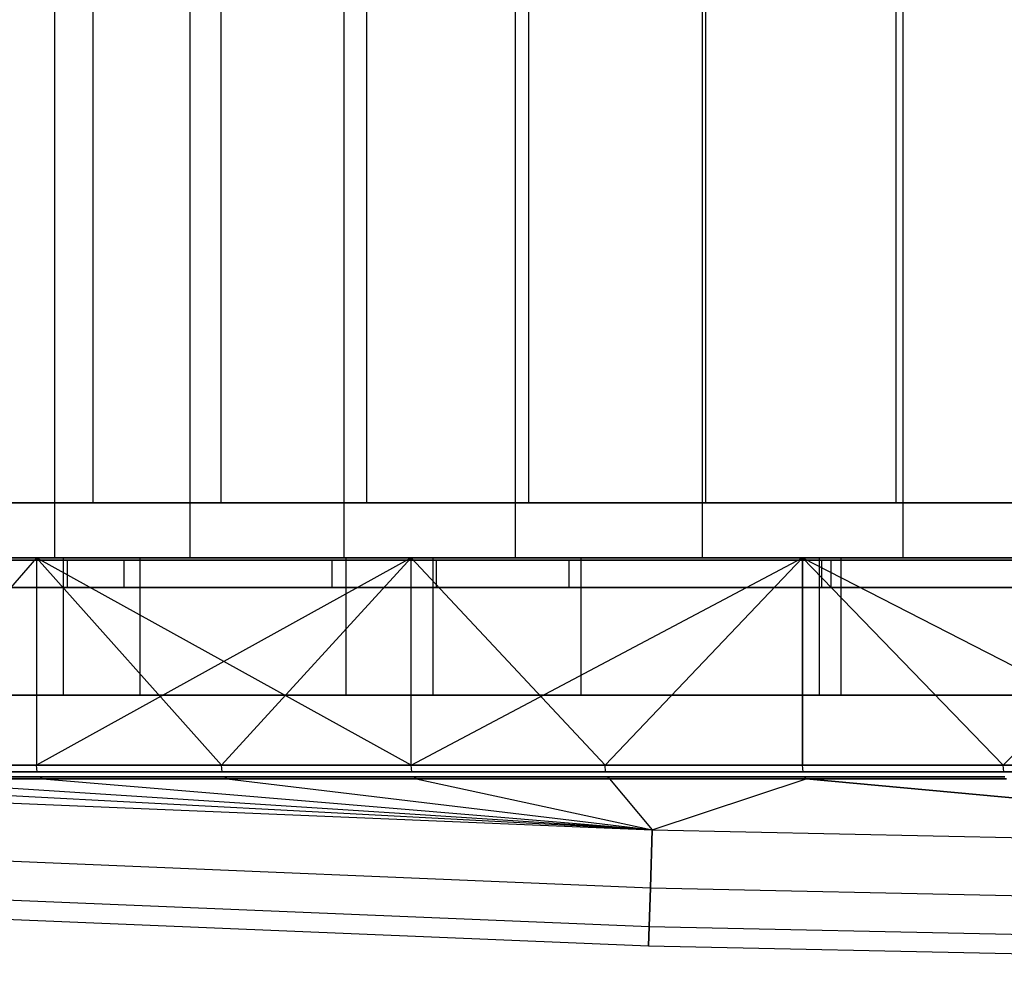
# Model space of a CAD drawing. Extents: x 0.1 to 11.9, y 0 to 2.7.
# Tile 3 of 20: x 3.1 to 4.5, y 0 to 1.4. Entities that reach past the tile are written whole.
import ezdxf

# ---------------------------------------------------------------- set-up
doc = ezdxf.new("R2010")
doc.units = 0
doc.header["$MEASUREMENT"] = 0
doc.layers.get('0').update_dxf_attribs({"color": 13, "linetype": 'CONTINUOUS'})

# ---------------------------------------------------------------- blocks, each defined once
blk = doc.blocks.new('ARIA_XL_STL')
at = {"color": 0}
for p, q in [((3.1246, 2.7043, 7.7347), (3.1246, 0.6177, 7.7347)), ((3.1246, 2.7043, 7.7347), (3.1246, 0.6177, 7.7347)), ((3.1246, 2.7043, 4.1944), (3.1246, 0.6177, 4.1944)), ((3.1246, 2.7043, 4.1944), (3.1246, 0.6177, 4.1944)), ((3.18, 0.6965, 4.2546), (3.18, 2.7043, 4.2546)), ((3.18, 0.6965, 4.2546), (3.18, 2.7043, 4.2546)), ((3.18, 0.6965, 7.6746), (3.18, 2.7043, 7.6746)), ((3.18, 0.6965, 7.6746), (3.18, 2.7043, 7.6746)), ((3.3183, 2.7043, 8.013), (3.3183, 0.6177, 8.013)), ((3.3183, 2.7043, 8.013), (3.3183, 0.6177, 8.013)), ((3.3183, 2.7043, 3.9162), (3.3183, 0.6177, 3.9162)), ((3.3183, 2.7043, 3.9162), (3.3183, 0.6177, 3.9162)), ((3.3632, 0.6965, 3.9869), (3.3632, 2.7043, 3.9869)), ((3.3632, 0.6965, 3.9869), (3.3632, 2.7043, 3.9869)), ((3.3632, 0.6965, 7.9422), (3.3632, 2.7043, 7.9422)), ((3.3632, 0.6965, 7.9422), (3.3632, 2.7043, 7.9422)), ((3.5391, 2.7043, 8.2702), (3.5391, 0.6177, 8.2702)), ((3.5391, 2.7043, 8.2702), (3.5391, 0.6177, 8.2702)), ((3.5391, 2.7043, 3.659), (3.5391, 0.6177, 3.659)), ((3.5391, 2.7043, 3.659), (3.5391, 0.6177, 3.659)), ((3.5721, 0.6965, 3.7388), (3.5721, 2.7043, 3.7388)), ((3.5721, 0.6965, 3.7388), (3.5721, 2.7043, 3.7388)), ((3.5721, 0.6965, 8.1903), (3.5721, 2.7043, 8.1903)), ((3.5721, 0.6965, 8.1903), (3.5721, 2.7043, 8.1903)), ((3.7848, 2.7043, 8.5037), (3.7848, 0.6177, 8.5037)), ((3.7848, 2.7043, 8.5037), (3.7848, 0.6177, 8.5037)), ((3.7848, 2.7043, 3.4254), (3.7848, 0.6177, 3.4254)), ((3.7848, 2.7043, 3.4254), (3.7848, 0.6177, 3.4254)), ((3.8045, 0.6965, 3.5126), (3.8045, 2.7043, 3.5126)), ((3.8045, 0.6965, 3.5126), (3.8045, 2.7043, 3.5126)), ((3.8045, 0.6965, 8.4165), (3.8045, 2.7043, 8.4165)), ((3.8045, 0.6965, 8.4165), (3.8045, 2.7043, 8.4165)), ((4.0528, 2.7043, 8.7112), (4.0528, 0.6177, 8.7112)), ((4.0528, 2.7043, 8.7112), (4.0528, 0.6177, 8.7112)), ((4.0528, 2.7043, 3.2179), (4.0528, 0.6177, 3.2179)), ((4.0528, 2.7043, 3.2179), (4.0528, 0.6177, 3.2179)), ((4.0582, 0.6965, 3.3105), (4.0582, 2.7043, 3.3105)), ((4.0582, 0.6965, 3.3105), (4.0582, 2.7043, 3.3105)), ((4.0582, 0.6965, 8.6186), (4.0582, 2.7043, 8.6186)), ((4.0582, 0.6965, 8.6186), (4.0582, 2.7043, 8.6186)), ((4.3307, 0.6965, 3.1346), (4.3307, 2.7043, 3.1346)), ((4.3307, 0.6965, 3.1346), (4.3307, 2.7043, 3.1346)), ((4.3307, 0.6965, 8.7945), (4.3307, 2.7043, 8.7945)), ((4.3307, 0.6965, 8.7945), (4.3307, 2.7043, 8.7945)), ((4.3405, 2.7043, 8.8905), (4.3405, 0.6177, 8.8905)), ((4.3405, 2.7043, 8.8905), (4.3405, 0.6177, 8.8905)), ((4.3405, 2.7043, 3.0386), (4.3405, 0.6177, 3.0386)), ((4.3405, 2.7043, 3.0386), (4.3405, 0.6177, 3.0386)), ((3.0242, 0.6965, 4.539), (3.18, 0.6965, 4.2546)), ((3.18, 0.6965, 7.6746), (3.0242, 0.6965, 7.3901)), ((3.0242, 0.6965, 4.539), (3.18, 0.6965, 4.2546)), ((3.18, 0.6965, 7.6746), (3.0242, 0.6965, 7.3901)), ((3.18, 0.6965, 4.2546), (3.3632, 0.6965, 3.9869)), ((3.3632, 0.6965, 7.9422), (3.18, 0.6965, 7.6746)), ((3.18, 0.6965, 4.2546), (3.3632, 0.6965, 3.9869)), ((3.3632, 0.6965, 7.9422), (3.18, 0.6965, 7.6746)), ((3.3632, 0.6965, 3.9869), (3.5721, 0.6965, 3.7388)), ((3.5721, 0.6965, 8.1903), (3.3632, 0.6965, 7.9422)), ((3.3632, 0.6965, 3.9869), (3.5721, 0.6965, 3.7388)), ((3.5721, 0.6965, 8.1903), (3.3632, 0.6965, 7.9422)), ((3.5721, 0.6965, 3.7388), (3.8045, 0.6965, 3.5126)), ((3.8045, 0.6965, 8.4165), (3.5721, 0.6965, 8.1903)), ((3.5721, 0.6965, 3.7388), (3.8045, 0.6965, 3.5126)), ((3.8045, 0.6965, 8.4165), (3.5721, 0.6965, 8.1903)), ((3.8045, 0.6965, 3.5126), (4.0582, 0.6965, 3.3105)), ((4.0582, 0.6965, 8.6186), (3.8045, 0.6965, 8.4165)), ((3.8045, 0.6965, 3.5126), (4.0582, 0.6965, 3.3105)), ((4.0582, 0.6965, 8.6186), (3.8045, 0.6965, 8.4165)), ((4.0582, 0.6965, 3.3105), (4.3307, 0.6965, 3.1346)), ((4.3307, 0.6965, 8.7945), (4.0582, 0.6965, 8.6186)), ((4.0582, 0.6965, 3.3105), (4.3307, 0.6965, 3.1346)), ((4.3307, 0.6965, 8.7945), (4.0582, 0.6965, 8.6186)), ((4.3307, 0.6965, 3.1346), (4.6193, 0.6965, 2.9866)), ((4.6193, 0.6965, 8.9425), (4.3307, 0.6965, 8.7945)), ((4.3307, 0.6965, 3.1346), (4.6193, 0.6965, 2.9866)), ((4.6193, 0.6965, 8.9425), (4.3307, 0.6965, 8.7945)), ((3.0986, 0.6177, 11.128), (2.5909, 0.6177, 10.8116)), ((2.5909, 0.6177, 1.1175), (3.0986, 0.6177, 0.8011)), ((2.5909, 0.6177, 1.1175), (3.0986, 0.6177, 0.8011)), ((3.0986, 0.6177, 11.128), (2.5909, 0.6177, 10.8116)), ((3.1368, 0.6177, 11.0592), (2.6359, 0.6177, 10.747)), ((2.6359, 0.6177, 1.1822), (3.1368, 0.6177, 0.8699)), ((2.6359, 0.6177, 1.1822), (3.1368, 0.6177, 0.8699)), ((3.1368, 0.6177, 11.0592), (2.6359, 0.6177, 10.747)), ((3.1426, 0.6146, 0.8804), (2.6427, 0.6146, 1.1919)), ((2.6427, 0.6146, 10.7372), (3.1426, 0.6146, 11.0488)), ((3.0986, 0.6177, 11.128), (2.8408, 0.3207, 10.9762)), ((3.0986, 0.6177, 11.128), (2.8408, 0.3207, 10.9762)), ((3.0986, 0.6177, 0.8011), (2.8408, 0.3207, 0.9529)), ((3.0986, 0.6177, 0.8011), (2.8408, 0.3207, 0.9529)), ((2.9601, 0.6177, 7.4383), (3.1246, 0.6177, 7.7347)), ((3.1246, 0.6177, 4.1944), (2.9601, 0.6177, 4.4908)), ((2.9601, 0.6177, 7.4383), (3.1246, 0.6177, 7.7347)), ((3.1246, 0.6177, 4.1944), (2.9601, 0.6177, 4.4908)), ((2.9734, 0.6146, 4.2376), (3.2244, 0.6146, 3.8619)), ((3.2244, 0.6146, 8.0672), (2.9734, 0.6146, 7.6915)), ((2.9983, 0.6177, 4.252), (3.2472, 0.6177, 3.8794)), ((3.2472, 0.6177, 8.0497), (2.9983, 0.6177, 7.6772)), ((2.9983, 0.6177, 4.252), (3.2472, 0.6177, 3.8794)), ((3.2472, 0.6177, 8.0497), (2.9983, 0.6177, 7.6772)), ((3.6357, 0.6177, 11.3915), (3.0986, 0.3207, 11.128)), ((3.6357, 0.6177, 11.3915), (3.0986, 0.3207, 11.128)), ((3.6357, 0.6177, 11.3915), (3.0986, 0.6177, 11.128)), ((3.0986, 0.6177, 11.128), (3.0986, 0.3207, 11.128)), ((3.0986, 0.6177, 11.128), (3.0986, 0.3207, 11.128)), ((3.0986, 0.6177, 0.8011), (3.0986, 0.3207, 0.8011)), ((3.6357, 0.3207, 0.5377), (3.0986, 0.6177, 0.8011)), ((3.0986, 0.6177, 0.8011), (3.6357, 0.6177, 0.5377)), ((3.6357, 0.3207, 0.5377), (3.0986, 0.6177, 0.8011)), ((3.3638, 0.3207, 0.6626), (3.0986, 0.6177, 0.8011)), ((3.3638, 0.3207, 0.6626), (3.0986, 0.6177, 0.8011)), ((3.0986, 0.6177, 0.8011), (3.0986, 0.3207, 0.8011)), ((3.0986, 0.6177, 0.8011), (3.6357, 0.6177, 0.5377)), ((3.6357, 0.6177, 11.3915), (3.0986, 0.6177, 11.128)), ((3.1246, 0.6177, 7.7347), (3.3183, 0.6177, 8.013)), ((3.3183, 0.6177, 3.9162), (3.1246, 0.6177, 4.1944)), ((3.1246, 0.6177, 7.7347), (3.3183, 0.6177, 8.013)), ((3.3183, 0.6177, 3.9162), (3.1246, 0.6177, 4.1944)), ((3.6667, 0.6177, 11.3191), (3.1368, 0.6177, 11.0592)), ((3.1368, 0.6177, 0.8699), (3.6667, 0.6177, 0.61)), ((3.1368, 0.6177, 0.8699), (3.6667, 0.6177, 0.61)), ((3.1368, 0.6177, 0.8699), (3.1368, 0.4209, 0.8699)), ((3.1368, 0.6177, 0.8699), (3.1368, 0.4209, 0.8699)), ((3.1368, 0.6177, 11.0592), (3.1368, 0.4209, 11.0592)), ((3.1368, 0.6177, 11.0592), (3.1368, 0.4209, 11.0592)), ((3.6667, 0.6177, 11.3191), (3.1368, 0.6177, 11.0592)), ((3.1426, 0.6146, 0.8804), (3.1426, 0.5752, 0.8804)), ((3.6714, 0.6146, 0.621), (3.1426, 0.6146, 0.8804)), ((3.1426, 0.6146, 0.8804), (3.1426, 0.5752, 0.8804)), ((3.1426, 0.6146, 11.0488), (3.1426, 0.5752, 11.0488)), ((3.1426, 0.6146, 11.0488), (3.6714, 0.6146, 11.3082)), ((3.1426, 0.6146, 11.0488), (3.1426, 0.5752, 11.0488)), ((3.2244, 0.5752, 3.8619), (3.2244, 0.6146, 3.8619)), ((3.2244, 0.5752, 8.0672), (3.2244, 0.6146, 8.0672)), ((3.2244, 0.5752, 8.0672), (3.2244, 0.6146, 8.0672)), ((3.5223, 0.6146, 8.4069), (3.2244, 0.6146, 8.0672)), ((3.2244, 0.5752, 3.8619), (3.2244, 0.6146, 3.8619)), ((3.2244, 0.6146, 3.8619), (3.5223, 0.6146, 3.5223)), ((3.2472, 0.4209, 3.8794), (3.2472, 0.6177, 3.8794)), ((3.2472, 0.6177, 3.8794), (3.5426, 0.6177, 3.5426)), ((3.2472, 0.4209, 3.8794), (3.2472, 0.6177, 3.8794)), ((3.2472, 0.4209, 8.0497), (3.2472, 0.6177, 8.0497)), ((3.5426, 0.6177, 8.3865), (3.2472, 0.6177, 8.0497)), ((3.2472, 0.4209, 8.0497), (3.2472, 0.6177, 8.0497)), ((3.2472, 0.6177, 3.8794), (3.5426, 0.6177, 3.5426)), ((3.5426, 0.6177, 8.3865), (3.2472, 0.6177, 8.0497)), ((3.3183, 0.6177, 8.013), (3.5391, 0.6177, 8.2702)), ((3.5391, 0.6177, 3.659), (3.3183, 0.6177, 3.9162)), ((3.3183, 0.6177, 8.013), (3.5391, 0.6177, 8.2702)), ((3.5391, 0.6177, 3.659), (3.3183, 0.6177, 3.9162)), ((3.6357, 0.6177, 11.3915), (3.3638, 0.3207, 11.2666)), ((3.6357, 0.6177, 11.3915), (3.3638, 0.3207, 11.2666)), ((3.5223, 0.5752, 8.4069), (3.5223, 0.6146, 8.4069)), ((3.8619, 0.6146, 8.7048), (3.5223, 0.6146, 8.4069)), ((3.5223, 0.5752, 8.4069), (3.5223, 0.6146, 8.4069)), ((3.5223, 0.5752, 3.5223), (3.5223, 0.6146, 3.5223)), ((3.5223, 0.5752, 3.5223), (3.5223, 0.6146, 3.5223)), ((3.5223, 0.6146, 3.5223), (3.8619, 0.6146, 3.2244)), ((3.5391, 0.6177, 8.2702), (3.7848, 0.6177, 8.5037)), ((3.7848, 0.6177, 3.4254), (3.5391, 0.6177, 3.659)), ((3.5391, 0.6177, 8.2702), (3.7848, 0.6177, 8.5037)), ((3.7848, 0.6177, 3.4254), (3.5391, 0.6177, 3.659)), ((3.5426, 0.4209, 3.5426), (3.5426, 0.6177, 3.5426)), ((3.5426, 0.6177, 3.5426), (3.8794, 0.6177, 3.2472)), ((3.5426, 0.4209, 3.5426), (3.5426, 0.6177, 3.5426)), ((3.5426, 0.4209, 8.3865), (3.5426, 0.6177, 8.3865)), ((3.8794, 0.6177, 8.682), (3.5426, 0.6177, 8.3865)), ((3.5426, 0.4209, 8.3865), (3.5426, 0.6177, 8.3865)), ((3.5426, 0.6177, 3.5426), (3.8794, 0.6177, 3.2472)), ((3.8794, 0.6177, 8.682), (3.5426, 0.6177, 8.3865)), ((3.6357, 0.3207, 11.3915), (3.6357, 0.6177, 11.3915)), ((3.6357, 0.3207, 11.3915), (3.6357, 0.6177, 11.3915)), ((3.6357, 0.3207, 11.3915), (4.1967, 0.6177, 11.5992)), ((4.1967, 0.6177, 11.5992), (3.6357, 0.6177, 11.3915)), ((3.6357, 0.3207, 11.3915), (4.1967, 0.6177, 11.5992)), ((3.9136, 0.3207, 0.4267), (3.6357, 0.6177, 0.5377)), ((3.6357, 0.6177, 0.5377), (4.1967, 0.6177, 0.3299)), ((3.9136, 0.3207, 0.4267), (3.6357, 0.6177, 0.5377)), ((3.6357, 0.3207, 0.5377), (3.6357, 0.6177, 0.5377)), ((3.6357, 0.3207, 0.5377), (3.6357, 0.6177, 0.5377)), ((3.6357, 0.6177, 0.5377), (4.1967, 0.6177, 0.3299)), ((4.1967, 0.6177, 11.5992), (3.6357, 0.6177, 11.3915)), ((4.2202, 0.6177, 11.5241), (3.6667, 0.6177, 11.3191)), ((3.6667, 0.6177, 0.61), (4.2202, 0.6177, 0.405)), ((3.6667, 0.6177, 0.61), (4.2202, 0.6177, 0.405)), ((3.6667, 0.6177, 0.61), (3.6667, 0.4209, 0.61)), ((3.6667, 0.6177, 0.61), (3.6667, 0.4209, 0.61)), ((3.6667, 0.6177, 11.3191), (3.6667, 0.4209, 11.3191)), ((3.6667, 0.6177, 11.3191), (3.6667, 0.4209, 11.3191)), ((4.2202, 0.6177, 11.5241), (3.6667, 0.6177, 11.3191)), ((4.2238, 0.6146, 0.4164), (3.6714, 0.6146, 0.621)), ((3.6714, 0.6146, 0.621), (3.6714, 0.5752, 0.621)), ((3.6714, 0.6146, 0.621), (3.6714, 0.5752, 0.621)), ((3.6714, 0.6146, 11.3082), (3.6714, 0.5752, 11.3082)), ((3.6714, 0.6146, 11.3082), (4.2238, 0.6146, 11.5127)), ((3.6714, 0.6146, 11.3082), (3.6714, 0.5752, 11.3082)), ((3.7848, 0.6177, 8.5037), (4.0528, 0.6177, 8.7112)), ((4.0528, 0.6177, 3.2179), (3.7848, 0.6177, 3.4254)), ((3.7848, 0.6177, 8.5037), (4.0528, 0.6177, 8.7112)), ((4.0528, 0.6177, 3.2179), (3.7848, 0.6177, 3.4254)), ((3.8619, 0.5752, 8.7048), (3.8619, 0.6146, 8.7048)), ((4.2376, 0.6146, 8.9558), (3.8619, 0.6146, 8.7048)), ((3.8619, 0.5752, 8.7048), (3.8619, 0.6146, 8.7048)), ((3.8619, 0.5752, 3.2244), (3.8619, 0.6146, 3.2244)), ((3.8619, 0.6146, 3.2244), (4.2376, 0.6146, 2.9734)), ((3.8619, 0.5752, 3.2244), (3.8619, 0.6146, 3.2244)), ((3.8794, 0.4209, 3.2472), (3.8794, 0.6177, 3.2472)), ((3.8794, 0.6177, 3.2472), (4.252, 0.6177, 2.9983)), ((3.8794, 0.4209, 3.2472), (3.8794, 0.6177, 3.2472)), ((3.8794, 0.4209, 8.682), (3.8794, 0.6177, 8.682)), ((4.252, 0.6177, 8.9309), (3.8794, 0.6177, 8.682)), ((3.8794, 0.4209, 8.682), (3.8794, 0.6177, 8.682)), ((3.8794, 0.6177, 3.2472), (4.252, 0.6177, 2.9983)), ((4.252, 0.6177, 8.9309), (3.8794, 0.6177, 8.682)), ((3.9136, 0.3207, 11.5025), (4.1967, 0.6177, 11.5992)), ((3.9136, 0.3207, 11.5025), (4.1967, 0.6177, 11.5992)), ((3.9136, 0.3207, 0.4267), (4.1967, 0.6177, 0.3299)), ((3.9136, 0.3207, 0.4267), (4.1967, 0.6177, 0.3299)), ((4.0528, 0.6177, 8.7112), (4.3405, 0.6177, 8.8905)), ((4.3405, 0.6177, 3.0386), (4.0528, 0.6177, 3.2179)), ((4.0528, 0.6177, 8.7112), (4.3405, 0.6177, 8.8905)), ((4.3405, 0.6177, 3.0386), (4.0528, 0.6177, 3.2179)), ((4.7758, 0.6177, 11.7492), (4.1967, 0.6177, 11.5992)), ((4.1967, 0.6177, 11.5992), (4.4843, 0.3207, 11.6816)), ((4.1967, 0.6177, 11.5992), (4.4843, 0.3207, 11.6816)), ((4.1967, 0.6177, 11.5992), (4.1967, 0.3207, 11.5992)), ((4.1967, 0.6177, 11.5992), (4.1967, 0.3207, 11.5992)), ((4.1967, 0.3207, 0.3299), (4.1967, 0.6177, 0.3299)), ((4.1967, 0.6177, 0.3299), (4.4843, 0.3207, 0.2476)), ((4.1967, 0.3207, 0.3299), (4.1967, 0.6177, 0.3299)), ((4.1967, 0.6177, 0.3299), (4.4843, 0.3207, 0.2476)), ((4.1967, 0.6177, 0.3299), (4.7758, 0.3207, 0.1799)), ((4.1967, 0.6177, 0.3299), (4.7758, 0.3207, 0.1799)), ((4.1967, 0.6177, 0.3299), (4.7758, 0.6177, 0.1799)), ((4.1967, 0.6177, 0.3299), (4.7758, 0.6177, 0.1799)), ((4.7758, 0.6177, 11.7492), (4.1967, 0.6177, 11.5992)), ((4.7916, 0.6177, 11.6721), (4.2202, 0.6177, 11.5241)), ((4.2202, 0.6177, 0.405), (4.7916, 0.6177, 0.2571)), ((4.2202, 0.6177, 0.405), (4.7916, 0.6177, 0.2571)), ((4.2202, 0.6177, 0.405), (4.2202, 0.4209, 0.405)), ((4.2202, 0.6177, 0.405), (4.2202, 0.4209, 0.405)), ((4.2202, 0.6177, 11.5241), (4.2202, 0.4209, 11.5241)), ((4.2202, 0.6177, 11.5241), (4.2202, 0.4209, 11.5241)), ((4.7916, 0.6177, 11.6721), (4.2202, 0.6177, 11.5241)), ((4.794, 0.6146, 0.2687), (4.2238, 0.6146, 0.4164)), ((4.2238, 0.6146, 0.4164), (4.2238, 0.5752, 0.4164)), ((4.2238, 0.6146, 0.4164), (4.2238, 0.5752, 0.4164)), ((4.2238, 0.6146, 11.5127), (4.794, 0.6146, 11.6604)), ((4.2238, 0.6146, 11.5127), (4.2238, 0.5752, 11.5127)), ((4.2238, 0.6146, 11.5127), (4.2238, 0.5752, 11.5127)), ((4.2376, 0.5752, 8.9558), (4.2376, 0.6146, 8.9558)), ((4.6428, 0.6146, 9.1556), (4.2376, 0.6146, 8.9558)), ((4.2376, 0.5752, 8.9558), (4.2376, 0.6146, 8.9558)), ((4.2376, 0.5752, 2.9734), (4.2376, 0.6146, 2.9734)), ((4.2376, 0.5752, 2.9734), (4.2376, 0.6146, 2.9734)), ((4.2376, 0.6146, 2.9734), (4.6428, 0.6146, 2.7735)), ((4.252, 0.4209, 2.9983), (4.252, 0.6177, 2.9983)), ((4.252, 0.6177, 2.9983), (4.6538, 0.6177, 2.8001)), ((4.252, 0.4209, 2.9983), (4.252, 0.6177, 2.9983)), ((4.252, 0.4209, 8.9309), (4.252, 0.6177, 8.9309)), ((4.6538, 0.6177, 9.129), (4.252, 0.6177, 8.9309)), ((4.252, 0.4209, 8.9309), (4.252, 0.6177, 8.9309)), ((4.252, 0.6177, 2.9983), (4.6538, 0.6177, 2.8001)), ((4.6538, 0.6177, 9.129), (4.252, 0.6177, 8.9309)), ((4.3405, 0.6177, 8.8905), (4.6449, 0.6177, 9.0398)), ((4.6449, 0.6177, 2.8893), (4.3405, 0.6177, 3.0386)), ((4.3405, 0.6177, 8.8905), (4.6449, 0.6177, 9.0398)), ((4.6449, 0.6177, 2.8893), (4.3405, 0.6177, 3.0386)), ((4.7758, 0.6177, 11.7492), (4.4843, 0.3207, 11.6816)), ((4.7758, 0.6177, 11.7492), (4.4843, 0.3207, 11.6816)), ((2.6427, 0.5752, 1.1919), (3.1426, 0.5752, 0.8804)), ((3.1426, 0.5752, 11.0488), (2.6427, 0.5752, 10.7372)), ((2.6427, 0.5752, 1.1919), (3.1426, 0.5752, 0.8804)), ((3.1426, 0.5752, 11.0488), (2.6427, 0.5752, 10.7372)), ((3.2244, 0.5752, 3.8619), (2.9734, 0.5752, 4.2376)), ((2.9734, 0.5752, 7.6915), (3.2244, 0.5752, 8.0672)), ((3.2244, 0.5752, 3.8619), (2.9734, 0.5752, 4.2376)), ((2.9734, 0.5752, 7.6915), (3.2244, 0.5752, 8.0672)), ((3.1426, 0.5752, 0.8804), (3.6714, 0.5752, 0.621)), ((3.6714, 0.5752, 11.3082), (3.1426, 0.5752, 11.0488)), ((3.1426, 0.5752, 0.8804), (3.6714, 0.5752, 0.621)), ((3.6714, 0.5752, 11.3082), (3.1426, 0.5752, 11.0488)), ((3.5223, 0.5752, 3.5223), (3.2244, 0.5752, 3.8619)), ((3.2244, 0.5752, 8.0672), (3.5223, 0.5752, 8.4069)), ((3.2244, 0.5752, 8.0672), (3.5223, 0.5752, 8.4069)), ((3.5223, 0.5752, 3.5223), (3.2244, 0.5752, 3.8619)), ((3.8619, 0.5752, 3.2244), (3.5223, 0.5752, 3.5223)), ((3.5223, 0.5752, 8.4069), (3.8619, 0.5752, 8.7048)), ((3.5223, 0.5752, 8.4069), (3.8619, 0.5752, 8.7048)), ((3.8619, 0.5752, 3.2244), (3.5223, 0.5752, 3.5223)), ((3.6714, 0.5752, 0.621), (4.2238, 0.5752, 0.4164)), ((4.2238, 0.5752, 11.5127), (3.6714, 0.5752, 11.3082)), ((3.6714, 0.5752, 0.621), (4.2238, 0.5752, 0.4164)), ((4.2238, 0.5752, 11.5127), (3.6714, 0.5752, 11.3082)), ((4.2376, 0.5752, 2.9734), (3.8619, 0.5752, 3.2244)), ((3.8619, 0.5752, 8.7048), (4.2376, 0.5752, 8.9558)), ((3.8619, 0.5752, 8.7048), (4.2376, 0.5752, 8.9558)), ((4.2376, 0.5752, 2.9734), (3.8619, 0.5752, 3.2244)), ((4.2238, 0.5752, 0.4164), (4.794, 0.5752, 0.2687)), ((4.794, 0.5752, 11.6604), (4.2238, 0.5752, 11.5127)), ((4.2238, 0.5752, 0.4164), (4.794, 0.5752, 0.2687)), ((4.794, 0.5752, 11.6604), (4.2238, 0.5752, 11.5127)), ((4.2376, 0.5752, 8.9558), (4.6428, 0.5752, 9.1556)), ((4.6428, 0.5752, 2.7735), (4.2376, 0.5752, 2.9734)), ((4.2376, 0.5752, 8.9558), (4.6428, 0.5752, 9.1556)), ((4.6428, 0.5752, 2.7735), (4.2376, 0.5752, 2.9734)), ((2.6359, 0.4209, 1.1822), (3.1368, 0.4209, 0.8699)), ((3.1368, 0.4209, 11.0592), (2.6359, 0.4209, 10.747)), ((2.6359, 0.4209, 1.1822), (3.1368, 0.4209, 0.8699)), ((3.1368, 0.4209, 11.0592), (2.6359, 0.4209, 10.747)), ((3.2472, 0.4209, 8.0497), (2.9983, 0.4209, 7.6772)), ((2.9983, 0.4209, 4.252), (3.2472, 0.4209, 3.8794)), ((2.9983, 0.4209, 4.252), (3.2472, 0.4209, 3.8794)), ((3.2472, 0.4209, 8.0497), (2.9983, 0.4209, 7.6772)), ((3.1368, 0.4209, 0.8699), (3.6667, 0.4209, 0.61)), ((3.6667, 0.4209, 11.3191), (3.1368, 0.4209, 11.0592)), ((3.1368, 0.4209, 0.8699), (3.6667, 0.4209, 0.61)), ((3.6667, 0.4209, 11.3191), (3.1368, 0.4209, 11.0592)), ((3.5426, 0.4209, 8.3865), (3.2472, 0.4209, 8.0497)), ((3.2472, 0.4209, 3.8794), (3.5426, 0.4209, 3.5426)), ((3.2472, 0.4209, 3.8794), (3.5426, 0.4209, 3.5426)), ((3.5426, 0.4209, 8.3865), (3.2472, 0.4209, 8.0497)), ((3.8794, 0.4209, 8.682), (3.5426, 0.4209, 8.3865)), ((3.5426, 0.4209, 3.5426), (3.8794, 0.4209, 3.2472)), ((3.5426, 0.4209, 3.5426), (3.8794, 0.4209, 3.2472)), ((3.8794, 0.4209, 8.682), (3.5426, 0.4209, 8.3865)), ((3.6667, 0.4209, 0.61), (4.2202, 0.4209, 0.405)), ((4.2202, 0.4209, 11.5241), (3.6667, 0.4209, 11.3191)), ((3.6667, 0.4209, 0.61), (4.2202, 0.4209, 0.405)), ((4.2202, 0.4209, 11.5241), (3.6667, 0.4209, 11.3191)), ((4.252, 0.4209, 8.9309), (3.8794, 0.4209, 8.682)), ((3.8794, 0.4209, 3.2472), (4.252, 0.4209, 2.9983)), ((3.8794, 0.4209, 3.2472), (4.252, 0.4209, 2.9983)), ((4.252, 0.4209, 8.9309), (3.8794, 0.4209, 8.682)), ((4.2202, 0.4209, 0.405), (4.7916, 0.4209, 0.2571)), ((4.7916, 0.4209, 11.6721), (4.2202, 0.4209, 11.5241)), ((4.2202, 0.4209, 0.405), (4.7916, 0.4209, 0.2571)), ((4.7916, 0.4209, 11.6721), (4.2202, 0.4209, 11.5241)), ((4.6538, 0.4209, 9.129), (4.252, 0.4209, 8.9309)), ((4.252, 0.4209, 2.9983), (4.6538, 0.4209, 2.8001)), ((4.252, 0.4209, 2.9983), (4.6538, 0.4209, 2.8001)), ((4.6538, 0.4209, 9.129), (4.252, 0.4209, 8.9309)), ((2.8408, 0.3207, 10.9762), (3.0986, 0.3207, 11.128)), ((3.0986, 0.3207, 0.8011), (2.8408, 0.3207, 0.9529)), ((3.0986, 0.3207, 0.8011), (2.8408, 0.3207, 0.9529)), ((2.8408, 0.3207, 10.9762), (3.0986, 0.3207, 11.128)), ((3.0997, 0.3114, 0.8031), (2.842, 0.3114, 0.9549)), ((2.842, 0.3114, 10.9743), (3.0997, 0.3114, 11.126)), ((3.0986, 0.3207, 11.128), (3.3638, 0.3207, 11.2666)), ((3.3638, 0.3207, 0.6626), (3.0986, 0.3207, 0.8011)), ((3.0997, 0.3114, 0.8031), (3.0986, 0.3207, 0.8011)), ((3.3638, 0.3207, 0.6626), (3.0986, 0.3207, 0.8011)), ((3.0997, 0.3114, 0.8031), (3.0986, 0.3207, 0.8011)), ((3.0997, 0.3114, 11.126), (3.0986, 0.3207, 11.128)), ((3.0986, 0.3207, 11.128), (3.3638, 0.3207, 11.2666)), ((3.0997, 0.3114, 11.126), (3.0986, 0.3207, 11.128)), ((3.3648, 0.3114, 0.6647), (3.0997, 0.3114, 0.8031)), ((3.0997, 0.3114, 11.126), (3.3648, 0.3114, 11.2645)), ((3.3638, 0.3207, 11.2666), (3.6357, 0.3207, 11.3915)), ((3.6357, 0.3207, 0.5377), (3.3638, 0.3207, 0.6626)), ((3.3648, 0.3114, 0.6647), (3.3638, 0.3207, 0.6626)), ((3.6357, 0.3207, 0.5377), (3.3638, 0.3207, 0.6626)), ((3.3648, 0.3114, 0.6647), (3.3638, 0.3207, 0.6626)), ((3.3648, 0.3114, 11.2645), (3.3638, 0.3207, 11.2666)), ((3.3638, 0.3207, 11.2666), (3.6357, 0.3207, 11.3915)), ((3.3648, 0.3114, 11.2645), (3.3638, 0.3207, 11.2666)), ((3.6366, 0.3114, 0.5398), (3.3648, 0.3114, 0.6647)), ((3.3648, 0.3114, 11.2645), (3.6366, 0.3114, 11.3893)), ((3.6357, 0.3207, 11.3915), (3.9136, 0.3207, 11.5025)), ((3.9136, 0.3207, 0.4267), (3.6357, 0.3207, 0.5377)), ((3.6366, 0.3114, 0.5398), (3.6357, 0.3207, 0.5377)), ((3.9136, 0.3207, 0.4267), (3.6357, 0.3207, 0.5377)), ((3.6366, 0.3114, 0.5398), (3.6357, 0.3207, 0.5377)), ((3.6366, 0.3114, 11.3893), (3.6357, 0.3207, 11.3915)), ((3.6357, 0.3207, 11.3915), (3.9136, 0.3207, 11.5025)), ((3.6366, 0.3114, 11.3893), (3.6357, 0.3207, 11.3915)), ((3.9144, 0.3114, 0.4289), (3.6366, 0.3114, 0.5398)), ((3.6366, 0.3114, 11.3893), (3.9144, 0.3114, 11.5003)), ((3.9136, 0.3207, 11.5025), (4.1967, 0.3207, 11.5992)), ((4.1967, 0.3207, 0.3299), (3.9136, 0.3207, 0.4267)), ((3.9144, 0.3114, 0.4289), (3.9136, 0.3207, 0.4267)), ((4.1967, 0.3207, 0.3299), (3.9136, 0.3207, 0.4267)), ((3.9144, 0.3114, 0.4289), (3.9136, 0.3207, 0.4267)), ((3.9144, 0.3114, 11.5003), (3.9136, 0.3207, 11.5025)), ((3.9136, 0.3207, 11.5025), (4.1967, 0.3207, 11.5992)), ((3.9144, 0.3114, 11.5003), (3.9136, 0.3207, 11.5025)), ((4.1974, 0.3114, 0.3321), (3.9144, 0.3114, 0.4289)), ((3.9144, 0.3114, 11.5003), (4.1974, 0.3114, 11.597)), ((4.1967, 0.3207, 11.5992), (4.4843, 0.3207, 11.6816)), ((4.4843, 0.3207, 0.2476), (4.1967, 0.3207, 0.3299)), ((4.1974, 0.3114, 0.3321), (4.1967, 0.3207, 0.3299)), ((4.4843, 0.3207, 0.2476), (4.1967, 0.3207, 0.3299)), ((4.1974, 0.3114, 0.3321), (4.1967, 0.3207, 0.3299)), ((4.1974, 0.3114, 11.597), (4.1967, 0.3207, 11.5992)), ((4.1967, 0.3207, 11.5992), (4.4843, 0.3207, 11.6816)), ((4.1974, 0.3114, 11.597), (4.1967, 0.3207, 11.5992)), ((4.4849, 0.3114, 0.2498), (4.1974, 0.3114, 0.3321)), ((4.1974, 0.3114, 11.597), (4.4849, 0.3114, 11.6793)), ((4.4843, 0.3207, 11.6816), (4.7758, 0.3207, 11.7492)), ((4.7758, 0.3207, 0.1799), (4.4843, 0.3207, 0.2476)), ((4.4849, 0.3114, 0.2498), (4.4843, 0.3207, 0.2476)), ((4.7758, 0.3207, 0.1799), (4.4843, 0.3207, 0.2476)), ((4.4849, 0.3114, 0.2498), (4.4843, 0.3207, 0.2476)), ((4.4849, 0.3114, 11.6793), (4.4843, 0.3207, 11.6816)), ((4.4843, 0.3207, 11.6816), (4.7758, 0.3207, 11.7492)), ((4.4849, 0.3114, 11.6793), (4.4843, 0.3207, 11.6816)), ((4.7763, 0.3114, 0.1822), (4.4849, 0.3114, 0.2498)), ((4.4849, 0.3114, 11.6793), (4.7763, 0.3114, 11.7469)), ((3.9812, 0.228, 1.3278), (2.6011, 0.3011, 1.1322)), ((3.9812, 0.228, 1.3278), (2.6011, 0.3011, 1.1322)), ((2.8454, 0.3043, 10.9688), (3.1029, 0.3043, 11.1203)), ((3.1029, 0.3043, 0.8088), (2.8454, 0.3043, 0.9604)), ((2.8502, 0.3011, 0.968), (3.1073, 0.3011, 0.8167)), ((3.9812, 0.228, 1.3278), (2.8502, 0.3011, 0.968)), ((3.1073, 0.3011, 11.1124), (2.8502, 0.3011, 10.9611)), ((2.8502, 0.3011, 0.968), (3.1073, 0.3011, 0.8167)), ((3.9812, 0.228, 1.3278), (2.8502, 0.3011, 0.968)), ((3.1073, 0.3011, 11.1124), (2.8502, 0.3011, 10.9611)), ((3.1073, 0.3011, 11.1124), (3.1029, 0.3043, 11.1203)), ((3.1073, 0.3011, 0.8167), (3.1029, 0.3043, 0.8088)), ((3.3677, 0.3043, 0.6705), (3.1029, 0.3043, 0.8088)), ((3.1073, 0.3011, 0.8167), (3.1029, 0.3043, 0.8088)), ((3.1029, 0.3043, 11.1203), (3.3677, 0.3043, 11.2587)), ((3.1073, 0.3011, 11.1124), (3.1029, 0.3043, 11.1203)), ((3.3717, 0.3011, 11.2505), (3.1073, 0.3011, 11.1124)), ((3.1073, 0.3011, 11.1124), (3.9812, 0.228, 10.6013)), ((3.1073, 0.3011, 0.8167), (3.9812, 0.228, 1.3278)), ((3.1073, 0.3011, 0.8167), (3.3717, 0.3011, 0.6786)), ((3.3717, 0.3011, 11.2505), (3.1073, 0.3011, 11.1124)), ((3.1073, 0.3011, 0.8167), (3.3717, 0.3011, 0.6786)), ((3.1073, 0.3011, 0.8167), (3.9812, 0.228, 1.3278)), ((3.1073, 0.3011, 11.1124), (3.9812, 0.228, 10.6013)), ((3.3717, 0.3011, 0.6786), (3.3677, 0.3043, 0.6705)), ((3.6392, 0.3043, 0.5457), (3.3677, 0.3043, 0.6705)), ((3.3717, 0.3011, 0.6786), (3.3677, 0.3043, 0.6705)), ((3.3717, 0.3011, 11.2505), (3.3677, 0.3043, 11.2587)), ((3.3677, 0.3043, 11.2587), (3.6392, 0.3043, 11.3834)), ((3.3717, 0.3011, 11.2505), (3.3677, 0.3043, 11.2587)), ((3.3717, 0.3011, 11.2505), (3.9812, 0.228, 10.6013)), ((3.3717, 0.3011, 0.6786), (3.6427, 0.3011, 0.5541)), ((3.6427, 0.3011, 11.3751), (3.3717, 0.3011, 11.2505)), ((3.3717, 0.3011, 0.6786), (3.9812, 0.228, 1.3278)), ((3.3717, 0.3011, 0.6786), (3.9812, 0.228, 1.3278)), ((3.3717, 0.3011, 0.6786), (3.6427, 0.3011, 0.5541)), ((3.6427, 0.3011, 11.3751), (3.3717, 0.3011, 11.2505)), ((3.3717, 0.3011, 11.2505), (3.9812, 0.228, 10.6013)), ((3.6427, 0.3011, 0.5541), (3.6392, 0.3043, 0.5457)), ((3.9166, 0.3043, 0.4349), (3.6392, 0.3043, 0.5457)), ((3.6427, 0.3011, 0.5541), (3.6392, 0.3043, 0.5457)), ((3.6427, 0.3011, 11.3751), (3.6392, 0.3043, 11.3834)), ((3.6392, 0.3043, 11.3834), (3.9166, 0.3043, 11.4942)), ((3.6427, 0.3011, 11.3751), (3.6392, 0.3043, 11.3834)), ((3.6427, 0.3011, 0.5541), (3.9198, 0.3011, 0.4434)), ((3.9198, 0.3011, 11.4857), (3.6427, 0.3011, 11.3751)), ((3.6427, 0.3011, 0.5541), (3.9812, 0.228, 1.3278)), ((3.6427, 0.3011, 0.5541), (3.9198, 0.3011, 0.4434)), ((3.6427, 0.3011, 0.5541), (3.9812, 0.228, 1.3278)), ((3.9198, 0.3011, 11.4857), (3.6427, 0.3011, 11.3751)), ((3.6427, 0.3011, 11.3751), (3.9812, 0.228, 10.6013)), ((3.6427, 0.3011, 11.3751), (3.9812, 0.228, 10.6013)), ((3.9198, 0.3011, 0.4434), (3.9166, 0.3043, 0.4349)), ((4.1993, 0.3043, 0.3383), (3.9166, 0.3043, 0.4349)), ((3.9198, 0.3011, 0.4434), (3.9166, 0.3043, 0.4349)), ((3.9166, 0.3043, 11.4942), (4.1993, 0.3043, 11.5908)), ((3.9198, 0.3011, 11.4857), (3.9166, 0.3043, 11.4942)), ((3.9198, 0.3011, 11.4857), (3.9166, 0.3043, 11.4942)), ((3.9198, 0.3011, 0.4434), (4.202, 0.3011, 0.3469)), ((4.202, 0.3011, 11.5822), (3.9198, 0.3011, 11.4857)), ((3.9198, 0.3011, 11.4857), (3.9812, 0.228, 10.6013)), ((4.202, 0.3011, 11.5822), (3.9198, 0.3011, 11.4857)), ((3.9198, 0.3011, 0.4434), (3.9812, 0.228, 1.3278)), ((3.9198, 0.3011, 11.4857), (3.9812, 0.228, 10.6013)), ((3.9198, 0.3011, 0.4434), (3.9812, 0.228, 1.3278)), ((3.9198, 0.3011, 0.4434), (4.202, 0.3011, 0.3469)), ((3.9812, 0.228, 10.6013), (4.202, 0.3011, 11.5822)), ((3.9812, 0.228, 10.6013), (4.202, 0.3011, 11.5822)), ((3.9812, 0.228, 1.3278), (4.202, 0.3011, 0.3469)), ((3.9812, 0.228, 1.3278), (4.202, 0.3011, 0.3469)), ((4.202, 0.3011, 0.3469), (4.1993, 0.3043, 0.3383)), ((4.202, 0.3011, 0.3469), (4.1993, 0.3043, 0.3383)), ((4.4865, 0.3043, 0.2561), (4.1993, 0.3043, 0.3383)), ((4.1993, 0.3043, 11.5908), (4.4865, 0.3043, 11.673)), ((4.202, 0.3011, 11.5822), (4.1993, 0.3043, 11.5908)), ((4.202, 0.3011, 11.5822), (4.1993, 0.3043, 11.5908)), ((4.202, 0.3011, 0.3469), (4.4888, 0.3011, 0.2649)), ((5.3034, 0.2004, 1.3278), (4.202, 0.3011, 0.3469)), ((4.202, 0.3011, 0.3469), (4.4888, 0.3011, 0.2649)), ((4.4888, 0.3011, 11.6643), (4.202, 0.3011, 11.5822)), ((4.202, 0.3011, 11.5822), (5.3034, 0.2004, 10.6013)), ((4.4888, 0.3011, 11.6643), (4.202, 0.3011, 11.5822)), ((4.202, 0.3011, 11.5822), (5.3034, 0.2004, 10.6013)), ((5.3034, 0.2004, 1.3278), (4.202, 0.3011, 0.3469)), ((2.66, 0.2833, 1.3278), (3.9812, 0.228, 1.3278)), ((2.66, 0.2833, 10.6013), (3.9812, 0.228, 10.6013)), ((2.66, 0.2833, 1.3278), (3.9812, 0.228, 1.3278)), ((2.66, 0.2833, 10.6013), (3.9812, 0.228, 10.6013)), ((3.9812, 0.228, 10.6013), (3.9786, 0.1449, 9.278)), ((3.9786, 0.1449, 2.6511), (3.9812, 0.228, 1.3278)), ((3.9786, 0.1449, 2.6511), (3.9812, 0.228, 1.3278)), ((3.9812, 0.228, 10.6013), (3.9786, 0.1449, 9.278)), ((3.9812, 0.228, 10.6013), (5.3034, 0.2004, 10.6013)), ((3.9812, 0.228, 10.6013), (5.3034, 0.2004, 10.6013)), ((3.9812, 0.228, 1.3278), (5.3034, 0.2004, 1.3278)), ((3.9812, 0.228, 1.3278), (5.3034, 0.2004, 1.3278)), ((2.6557, 0.2003, 9.278), (3.9786, 0.1449, 9.278)), ((2.6557, 0.2003, 2.6511), (3.9786, 0.1449, 2.6511)), ((2.6557, 0.2003, 2.6511), (3.9786, 0.1449, 2.6511)), ((2.6557, 0.2003, 9.278), (3.9786, 0.1449, 9.278)), ((2.6528, 0.1449, 7.9532), (3.9769, 0.0895, 7.9532)), ((2.6528, 0.1449, 3.9759), (3.9769, 0.0895, 3.9759)), ((2.6528, 0.1449, 3.9759), (3.9769, 0.0895, 3.9759)), ((2.6528, 0.1449, 7.9532), (3.9769, 0.0895, 7.9532)), ((3.9786, 0.1449, 9.278), (3.9769, 0.0895, 7.9532)), ((3.9786, 0.1449, 9.278), (3.9769, 0.0895, 7.9532)), ((3.9769, 0.0895, 3.9759), (3.9786, 0.1449, 2.6511)), ((3.9769, 0.0895, 3.9759), (3.9786, 0.1449, 2.6511)), ((3.9786, 0.1449, 9.278), (5.3025, 0.1173, 9.278)), ((3.9786, 0.1449, 9.278), (5.3025, 0.1173, 9.278)), ((3.9786, 0.1449, 2.6511), (5.3025, 0.1173, 2.6511)), ((3.9786, 0.1449, 2.6511), (5.3025, 0.1173, 2.6511)), ((2.6513, 0.1173, 5.3016), (3.976, 0.0618, 5.3016)), ((2.6513, 0.1173, 6.6275), (3.976, 0.0618, 6.6275)), ((2.6513, 0.1173, 5.3016), (3.976, 0.0618, 5.3016)), ((2.6513, 0.1173, 6.6275), (3.976, 0.0618, 6.6275)), ((3.976, 0.0618, 5.3016), (3.9769, 0.0895, 3.9759)), ((3.9769, 0.0895, 7.9532), (3.976, 0.0618, 6.6275)), ((3.976, 0.0618, 5.3016), (3.9769, 0.0895, 3.9759)), ((3.9769, 0.0895, 7.9532), (3.976, 0.0618, 6.6275)), ((3.9769, 0.0895, 3.9759), (5.3019, 0.0618, 3.9759)), ((3.9769, 0.0895, 7.9532), (5.3019, 0.0618, 7.9532)), ((3.9769, 0.0895, 7.9532), (5.3019, 0.0618, 7.9532)), ((3.9769, 0.0895, 3.9759), (5.3019, 0.0618, 3.9759)), ((3.976, 0.0618, 6.6275), (5.3016, 0.0341, 6.6275)), ((3.976, 0.0618, 6.6275), (3.976, 0.0618, 5.3016)), ((3.976, 0.0618, 5.3016), (5.3016, 0.0341, 5.3016)), ((3.976, 0.0618, 5.3016), (5.3016, 0.0341, 5.3016)), ((3.976, 0.0618, 6.6275), (5.3016, 0.0341, 6.6275)), ((3.976, 0.0618, 6.6275), (3.976, 0.0618, 5.3016))]:
    blk.add_line(p, q, dxfattribs=at)
blk = doc.blocks.new('GRUPUJ_3')
at = {"color": 0}
for p, q in [((3.0836, 0.5805, 0.8213), (2.5837, 0.5805, 1.1329)), ((2.5837, 0.5805, 10.6781), (3.0836, 0.5805, 10.9897)), ((3.1653, 0.5805, 8.0081), (2.9143, 0.5805, 7.6325)), ((2.9143, 0.5805, 4.1785), (3.1653, 0.5805, 3.8029)), ((3.6124, 0.5805, 0.5619), (3.0836, 0.5805, 0.8213)), ((3.0836, 0.5805, 10.9897), (3.6124, 0.5805, 11.2491)), ((3.4632, 0.5805, 8.3478), (3.1653, 0.5805, 8.0081)), ((3.1653, 0.5805, 3.8029), (3.4632, 0.5805, 3.4632)), ((3.8029, 0.5805, 8.6457), (3.4632, 0.5805, 8.3478)), ((3.4632, 0.5805, 3.4632), (3.8029, 0.5805, 3.1653)), ((4.1648, 0.5805, 0.3573), (3.6124, 0.5805, 0.5619)), ((3.6124, 0.5805, 11.2491), (4.1648, 0.5805, 11.4537)), ((4.1785, 0.5805, 8.8967), (3.8029, 0.5805, 8.6457)), ((3.8029, 0.5805, 3.1653), (4.1785, 0.5805, 2.9143)), ((4.735, 0.5805, 0.2097), (4.1648, 0.5805, 0.3573)), ((4.1648, 0.5805, 11.4537), (4.735, 0.5805, 11.6013)), ((4.5837, 0.5805, 9.0966), (4.1785, 0.5805, 8.8967)), ((4.1785, 0.5805, 2.9143), (4.5837, 0.5805, 2.7145))]:
    blk.add_line(p, q, dxfattribs=at)
blk.add_blockref('ARIA_XL_STL', (-0.0591, -0.0341, -0.0591), dxfattribs=at)

msp = doc.modelspace()

# ---------------------------------------------------------------- block references
at = {"color": 0}
msp.add_blockref('GRUPUJ_3', (0.0591, 0.0341, 0.0591), dxfattribs=at)

doc.saveas('drawing.dxf')
